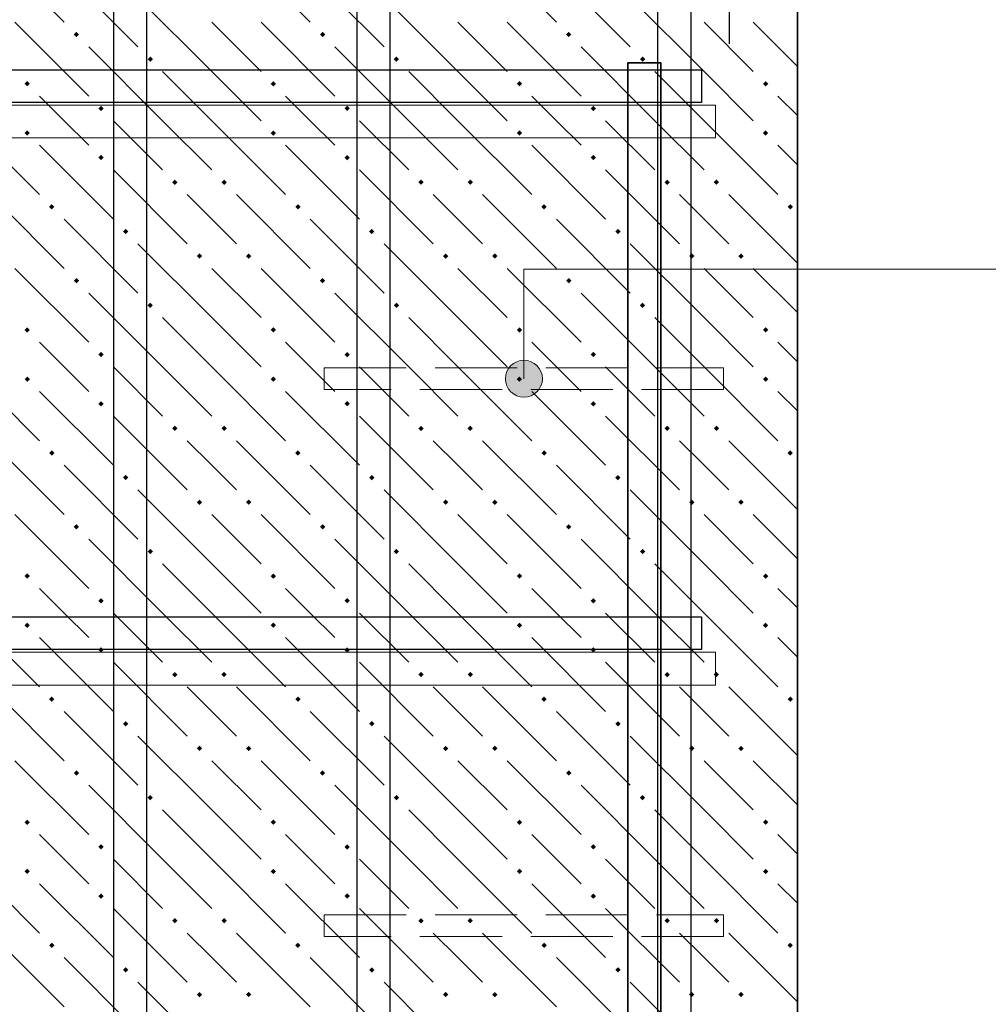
# Model space of a CAD drawing. Header units: millimetres. Extents: x 0 to 50400, y 0 to 35640.
# Tile 34 of 40: x 30764 to 33597, y 27609 to 30489. Entities that reach past the tile are written whole.
import ezdxf

# ---------------------------------------------------------------- set-up
doc = ezdxf.new("R2010")
doc.units = ezdxf.units.MM
doc.linetypes.add('______2', pattern=[324, 240, -84])
for name, color, linetype, lineweight in [('Standard', 7, 'Continuous', 25), ('ЖБ Перекрытие средний уровень', 7, 'Continuous', 35), ('Размерная линия_ общее', 7, 'Continuous', 13)]:
    doc.layers.add(name, color=color, linetype=linetype, lineweight=lineweight)
for name, color, linetype, lineweight, true_color in [('Обрамление Г-обр.', 7, 'Continuous', 25, 0x5f1e0f), ('Обрамление П-обр. равн.', 7, 'Continuous', 25, 0x5f1e0f), ('Поперечное армирование AW фон', 7, '______2', 13, 0xa0a0a0), ('Фоновоя арматура Х1', 7, 'Continuous', 18, 0x656565)]:
    doc.layers.add(name, color=color, linetype=linetype, lineweight=lineweight, true_color=true_color)

msp = doc.modelspace()

# ---------------------------------------------------------------- hatches: boundary and pattern name
at = {"layer": 'Standard', "linetype": 'Continuous', "lineweight": 13, "transparency": 33554687}
for points in [[(32211.5, 29485.2), (32265.5, 29485.2), (32238.5, 29492.8)], [(32184.5, 29438.8), (32292.5, 29438.8), (32285, 29465.8)], [(32184.5, 29438.8), (32285, 29465.8), (32192.1, 29465.8)], [(32192.1, 29465.8), (32285, 29465.8), (32265.5, 29485.2)], [(32192.1, 29465.8), (32265.5, 29485.2), (32211.5, 29485.2)], [(32192.1, 29411.8), (32292.5, 29438.8), (32184.5, 29438.8)], [(32192.1, 29411.8), (32285, 29411.8), (32292.5, 29438.8)], [(32211.5, 29392.3), (32285, 29411.8), (32192.1, 29411.8)], [(32211.5, 29392.3), (32265.5, 29392.3), (32285, 29411.8)], [(32265.5, 29392.3), (32211.5, 29392.3), (32238.5, 29384.8)]]:
    msp.add_hatch(color=7, dxfattribs=at).paths.add_polyline_path(points)
at = {"layer": 'ЖБ Перекрытие средний уровень', "linetype": 'Continuous', "lineweight": 18, "transparency": 33554687}
for points in [[(30921.7, 30445.4), (30929.5, 30453.2), (30937.3, 30445.4), (30929.5, 30437.6)], [(31641.7, 30445.4), (31649.5, 30453.2), (31657.3, 30445.4), (31649.5, 30437.6)], [(32361.7, 30445.4), (32369.5, 30453.2), (32377.3, 30445.4), (32369.5, 30437.6)], [(31137.7, 30373.4), (31145.5, 30381.2), (31153.3, 30373.4), (31145.5, 30365.6)], [(31857.7, 30373.4), (31865.5, 30381.2), (31873.3, 30373.4), (31865.5, 30365.6)], [(32577.7, 30373.4), (32585.5, 30381.2), (32593.3, 30373.4), (32585.5, 30365.6)], [(30777.7, 30301.4), (30785.5, 30309.2), (30793.3, 30301.4), (30785.5, 30293.6)], [(31497.7, 30301.4), (31505.5, 30309.2), (31513.3, 30301.4), (31505.5, 30293.6)], [(32217.7, 30301.4), (32225.5, 30309.2), (32233.3, 30301.4), (32225.5, 30293.6)], [(32937.7, 30301.4), (32945.5, 30309.2), (32953.3, 30301.4), (32945.5, 30293.6)], [(30993.7, 30229.4), (31001.5, 30237.2), (31009.3, 30229.4), (31001.5, 30221.6)], [(31713.7, 30229.4), (31721.5, 30237.2), (31729.3, 30229.4), (31721.5, 30221.6)], [(32433.7, 30229.4), (32441.5, 30237.2), (32449.3, 30229.4), (32441.5, 30221.6)], [(30777.7, 30157.4), (30785.5, 30165.2), (30793.3, 30157.4), (30785.5, 30149.6)], [(31497.7, 30157.4), (31505.5, 30165.2), (31513.3, 30157.4), (31505.5, 30149.6)], [(32217.7, 30157.4), (32225.5, 30165.2), (32233.3, 30157.4), (32225.5, 30149.6)], [(32937.7, 30157.4), (32945.5, 30165.2), (32953.3, 30157.4), (32945.5, 30149.6)], [(30993.7, 30085.4), (31001.5, 30093.2), (31009.3, 30085.4), (31001.5, 30077.6)], [(31713.7, 30085.4), (31721.5, 30093.2), (31729.3, 30085.4), (31721.5, 30077.6)], [(32433.7, 30085.4), (32441.5, 30093.2), (32449.3, 30085.4), (32441.5, 30077.6)], [(31209.7, 30013.4), (31217.5, 30021.2), (31225.3, 30013.4), (31217.5, 30005.6)], [(31353.7, 30013.4), (31361.5, 30021.2), (31369.3, 30013.4), (31361.5, 30005.6)], [(31929.7, 30013.4), (31937.5, 30021.2), (31945.3, 30013.4), (31937.5, 30005.6)], [(32073.7, 30013.4), (32081.5, 30021.2), (32089.3, 30013.4), (32081.5, 30005.6)], [(32649.7, 30013.4), (32657.5, 30021.2), (32665.3, 30013.4), (32657.5, 30005.6)], [(32793.7, 30013.4), (32801.5, 30021.2), (32809.3, 30013.4), (32801.5, 30005.6)], [(30849.7, 29941.4), (30857.5, 29949.2), (30865.3, 29941.4), (30857.5, 29933.6)], [(31569.7, 29941.4), (31577.5, 29949.2), (31585.3, 29941.4), (31577.5, 29933.6)], [(32289.7, 29941.4), (32297.5, 29949.2), (32305.3, 29941.4), (32297.5, 29933.6)], [(33009.7, 29941.4), (33017.5, 29949.2), (33025.3, 29941.4), (33017.5, 29933.6)], [(31065.7, 29869.4), (31073.5, 29877.2), (31081.3, 29869.4), (31073.5, 29861.6)], [(31785.7, 29869.4), (31793.5, 29877.2), (31801.3, 29869.4), (31793.5, 29861.6)], [(32505.7, 29869.4), (32513.5, 29877.2), (32521.3, 29869.4), (32513.5, 29861.6)], [(31281.7, 29797.4), (31289.5, 29805.2), (31297.3, 29797.4), (31289.5, 29789.6)], [(31425.7, 29797.4), (31433.5, 29805.2), (31441.3, 29797.4), (31433.5, 29789.6)], [(32001.7, 29797.4), (32009.5, 29805.2), (32017.3, 29797.4), (32009.5, 29789.6)], [(32145.7, 29797.4), (32153.5, 29805.2), (32161.3, 29797.4), (32153.5, 29789.6)], [(32721.7, 29797.4), (32729.5, 29805.2), (32737.3, 29797.4), (32729.5, 29789.6)], [(32865.7, 29797.4), (32873.5, 29805.2), (32881.3, 29797.4), (32873.5, 29789.6)], [(30921.7, 29725.4), (30929.5, 29733.2), (30937.3, 29725.4), (30929.5, 29717.6)], [(31641.7, 29725.4), (31649.5, 29733.2), (31657.3, 29725.4), (31649.5, 29717.6)], [(32361.7, 29725.4), (32369.5, 29733.2), (32377.3, 29725.4), (32369.5, 29717.6)], [(31137.7, 29653.4), (31145.5, 29661.2), (31153.3, 29653.4), (31145.5, 29645.6)], [(31857.7, 29653.4), (31865.5, 29661.2), (31873.3, 29653.4), (31865.5, 29645.6)], [(32577.7, 29653.4), (32585.5, 29661.2), (32593.3, 29653.4), (32585.5, 29645.6)], [(30777.7, 29581.4), (30785.5, 29589.2), (30793.3, 29581.4), (30785.5, 29573.6)], [(31497.7, 29581.4), (31505.5, 29589.2), (31513.3, 29581.4), (31505.5, 29573.6)], [(32217.7, 29581.4), (32225.5, 29589.2), (32233.3, 29581.4), (32225.5, 29573.6)], [(32937.7, 29581.4), (32945.5, 29589.2), (32953.3, 29581.4), (32945.5, 29573.6)], [(30993.7, 29509.4), (31001.5, 29517.2), (31009.3, 29509.4), (31001.5, 29501.6)], [(31713.7, 29509.4), (31721.5, 29517.2), (31729.3, 29509.4), (31721.5, 29501.6)], [(32433.7, 29509.4), (32441.5, 29517.2), (32449.3, 29509.4), (32441.5, 29501.6)], [(30777.7, 29437.4), (30785.5, 29445.2), (30793.3, 29437.4), (30785.5, 29429.6)], [(31497.7, 29437.4), (31505.5, 29445.2), (31513.3, 29437.4), (31505.5, 29429.6)], [(32217.7, 29437.4), (32225.5, 29445.2), (32233.3, 29437.4), (32225.5, 29429.6)], [(32937.7, 29437.4), (32945.5, 29445.2), (32953.3, 29437.4), (32945.5, 29429.6)], [(30993.7, 29365.4), (31001.5, 29373.2), (31009.3, 29365.4), (31001.5, 29357.6)], [(31713.7, 29365.4), (31721.5, 29373.2), (31729.3, 29365.4), (31721.5, 29357.6)], [(32433.7, 29365.4), (32441.5, 29373.2), (32449.3, 29365.4), (32441.5, 29357.6)], [(31209.7, 29293.4), (31217.5, 29301.2), (31225.3, 29293.4), (31217.5, 29285.6)], [(31353.7, 29293.4), (31361.5, 29301.2), (31369.3, 29293.4), (31361.5, 29285.6)], [(31929.7, 29293.4), (31937.5, 29301.2), (31945.3, 29293.4), (31937.5, 29285.6)], [(32073.7, 29293.4), (32081.5, 29301.2), (32089.3, 29293.4), (32081.5, 29285.6)], [(32649.7, 29293.4), (32657.5, 29301.2), (32665.3, 29293.4), (32657.5, 29285.6)], [(32793.7, 29293.4), (32801.5, 29301.2), (32809.3, 29293.4), (32801.5, 29285.6)], [(30849.7, 29221.4), (30857.5, 29229.2), (30865.3, 29221.4), (30857.5, 29213.6)], [(31569.7, 29221.4), (31577.5, 29229.2), (31585.3, 29221.4), (31577.5, 29213.6)], [(32289.7, 29221.4), (32297.5, 29229.2), (32305.3, 29221.4), (32297.5, 29213.6)], [(33009.7, 29221.4), (33017.5, 29229.2), (33025.3, 29221.4), (33017.5, 29213.6)], [(31065.7, 29149.4), (31073.5, 29157.2), (31081.3, 29149.4), (31073.5, 29141.6)], [(31785.7, 29149.4), (31793.5, 29157.2), (31801.3, 29149.4), (31793.5, 29141.6)], [(32505.7, 29149.4), (32513.5, 29157.2), (32521.3, 29149.4), (32513.5, 29141.6)], [(31281.7, 29077.4), (31289.5, 29085.2), (31297.3, 29077.4), (31289.5, 29069.6)], [(31425.7, 29077.4), (31433.5, 29085.2), (31441.3, 29077.4), (31433.5, 29069.6)], [(32001.7, 29077.4), (32009.5, 29085.2), (32017.3, 29077.4), (32009.5, 29069.6)], [(32145.7, 29077.4), (32153.5, 29085.2), (32161.3, 29077.4), (32153.5, 29069.6)], [(32721.7, 29077.4), (32729.5, 29085.2), (32737.3, 29077.4), (32729.5, 29069.6)], [(32865.7, 29077.4), (32873.5, 29085.2), (32881.3, 29077.4), (32873.5, 29069.6)], [(30921.7, 29005.4), (30929.5, 29013.2), (30937.3, 29005.4), (30929.5, 28997.6)], [(31641.7, 29005.4), (31649.5, 29013.2), (31657.3, 29005.4), (31649.5, 28997.6)], [(32361.7, 29005.4), (32369.5, 29013.2), (32377.3, 29005.4), (32369.5, 28997.6)], [(31137.7, 28933.4), (31145.5, 28941.2), (31153.3, 28933.4), (31145.5, 28925.6)], [(31857.7, 28933.4), (31865.5, 28941.2), (31873.3, 28933.4), (31865.5, 28925.6)], [(32577.7, 28933.4), (32585.5, 28941.2), (32593.3, 28933.4), (32585.5, 28925.6)], [(30777.7, 28861.4), (30785.5, 28869.2), (30793.3, 28861.4), (30785.5, 28853.6)], [(31497.7, 28861.4), (31505.5, 28869.2), (31513.3, 28861.4), (31505.5, 28853.6)], [(32217.7, 28861.4), (32225.5, 28869.2), (32233.3, 28861.4), (32225.5, 28853.6)], [(32937.7, 28861.4), (32945.5, 28869.2), (32953.3, 28861.4), (32945.5, 28853.6)], [(30993.7, 28789.4), (31001.5, 28797.2), (31009.3, 28789.4), (31001.5, 28781.6)], [(31713.7, 28789.4), (31721.5, 28797.2), (31729.3, 28789.4), (31721.5, 28781.6)], [(32433.7, 28789.4), (32441.5, 28797.2), (32449.3, 28789.4), (32441.5, 28781.6)], [(30777.7, 28717.4), (30785.5, 28725.2), (30793.3, 28717.4), (30785.5, 28709.6)], [(31497.7, 28717.4), (31505.5, 28725.2), (31513.3, 28717.4), (31505.5, 28709.6)], [(32217.7, 28717.4), (32225.5, 28725.2), (32233.3, 28717.4), (32225.5, 28709.6)], [(32937.7, 28717.4), (32945.5, 28725.2), (32953.3, 28717.4), (32945.5, 28709.6)], [(30993.7, 28645.4), (31001.5, 28653.2), (31009.3, 28645.4), (31001.5, 28637.6)], [(31713.7, 28645.4), (31721.5, 28653.2), (31729.3, 28645.4), (31721.5, 28637.6)], [(32433.7, 28645.4), (32441.5, 28653.2), (32449.3, 28645.4), (32441.5, 28637.6)], [(31209.7, 28573.4), (31217.5, 28581.2), (31225.3, 28573.4), (31217.5, 28565.6)], [(31353.7, 28573.4), (31361.5, 28581.2), (31369.3, 28573.4), (31361.5, 28565.6)], [(31929.7, 28573.4), (31937.5, 28581.2), (31945.3, 28573.4), (31937.5, 28565.6)], [(32073.7, 28573.4), (32081.5, 28581.2), (32089.3, 28573.4), (32081.5, 28565.6)], [(32649.7, 28573.4), (32657.5, 28581.2), (32665.3, 28573.4), (32657.5, 28565.6)], [(32793.7, 28573.4), (32801.5, 28581.2), (32809.3, 28573.4), (32801.5, 28565.6)], [(30849.7, 28501.4), (30857.5, 28509.2), (30865.3, 28501.4), (30857.5, 28493.6)], [(31569.7, 28501.4), (31577.5, 28509.2), (31585.3, 28501.4), (31577.5, 28493.6)], [(32289.7, 28501.4), (32297.5, 28509.2), (32305.3, 28501.4), (32297.5, 28493.6)], [(33009.7, 28501.4), (33017.5, 28509.2), (33025.3, 28501.4), (33017.5, 28493.6)], [(31065.7, 28429.4), (31073.5, 28437.2), (31081.3, 28429.4), (31073.5, 28421.6)], [(31785.7, 28429.4), (31793.5, 28437.2), (31801.3, 28429.4), (31793.5, 28421.6)], [(32505.7, 28429.4), (32513.5, 28437.2), (32521.3, 28429.4), (32513.5, 28421.6)], [(31281.7, 28357.4), (31289.5, 28365.2), (31297.3, 28357.4), (31289.5, 28349.6)], [(31425.7, 28357.4), (31433.5, 28365.2), (31441.3, 28357.4), (31433.5, 28349.6)], [(32001.7, 28357.4), (32009.5, 28365.2), (32017.3, 28357.4), (32009.5, 28349.6)], [(32145.7, 28357.4), (32153.5, 28365.2), (32161.3, 28357.4), (32153.5, 28349.6)], [(32721.7, 28357.4), (32729.5, 28365.2), (32737.3, 28357.4), (32729.5, 28349.6)], [(32865.7, 28357.4), (32873.5, 28365.2), (32881.3, 28357.4), (32873.5, 28349.6)], [(30921.7, 28285.4), (30929.5, 28293.2), (30937.3, 28285.4), (30929.5, 28277.6)], [(31641.7, 28285.4), (31649.5, 28293.2), (31657.3, 28285.4), (31649.5, 28277.6)], [(32361.7, 28285.4), (32369.5, 28293.2), (32377.3, 28285.4), (32369.5, 28277.6)], [(31137.7, 28213.4), (31145.5, 28221.2), (31153.3, 28213.4), (31145.5, 28205.6)], [(31857.7, 28213.4), (31865.5, 28221.2), (31873.3, 28213.4), (31865.5, 28205.6)], [(32577.7, 28213.4), (32585.5, 28221.2), (32593.3, 28213.4), (32585.5, 28205.6)], [(30777.7, 28141.4), (30785.5, 28149.2), (30793.3, 28141.4), (30785.5, 28133.6)], [(31497.7, 28141.4), (31505.5, 28149.2), (31513.3, 28141.4), (31505.5, 28133.6)], [(32217.7, 28141.4), (32225.5, 28149.2), (32233.3, 28141.4), (32225.5, 28133.6)], [(32937.7, 28141.4), (32945.5, 28149.2), (32953.3, 28141.4), (32945.5, 28133.6)], [(30993.7, 28069.4), (31001.5, 28077.2), (31009.3, 28069.4), (31001.5, 28061.6)], [(31713.7, 28069.4), (31721.5, 28077.2), (31729.3, 28069.4), (31721.5, 28061.6)], [(32433.7, 28069.4), (32441.5, 28077.2), (32449.3, 28069.4), (32441.5, 28061.6)], [(30777.7, 27997.4), (30785.5, 28005.2), (30793.3, 27997.4), (30785.5, 27989.6)], [(31497.7, 27997.4), (31505.5, 28005.2), (31513.3, 27997.4), (31505.5, 27989.6)], [(32217.7, 27997.4), (32225.5, 28005.2), (32233.3, 27997.4), (32225.5, 27989.6)], [(32937.7, 27997.4), (32945.5, 28005.2), (32953.3, 27997.4), (32945.5, 27989.6)], [(30993.7, 27925.4), (31001.5, 27933.2), (31009.3, 27925.4), (31001.5, 27917.6)], [(31713.7, 27925.4), (31721.5, 27933.2), (31729.3, 27925.4), (31721.5, 27917.6)], [(32433.7, 27925.4), (32441.5, 27933.2), (32449.3, 27925.4), (32441.5, 27917.6)], [(31209.7, 27853.4), (31217.5, 27861.2), (31225.3, 27853.4), (31217.5, 27845.6)], [(31353.7, 27853.4), (31361.5, 27861.2), (31369.3, 27853.4), (31361.5, 27845.6)], [(31929.7, 27853.4), (31937.5, 27861.2), (31945.3, 27853.4), (31937.5, 27845.6)], [(32073.7, 27853.4), (32081.5, 27861.2), (32089.3, 27853.4), (32081.5, 27845.6)], [(32649.7, 27853.4), (32657.5, 27861.2), (32665.3, 27853.4), (32657.5, 27845.6)], [(32793.7, 27853.4), (32801.5, 27861.2), (32809.3, 27853.4), (32801.5, 27845.6)], [(30849.7, 27781.4), (30857.5, 27789.2), (30865.3, 27781.4), (30857.5, 27773.6)], [(31569.7, 27781.4), (31577.5, 27789.2), (31585.3, 27781.4), (31577.5, 27773.6)], [(32289.7, 27781.4), (32297.5, 27789.2), (32305.3, 27781.4), (32297.5, 27773.6)], [(33009.7, 27781.4), (33017.5, 27789.2), (33025.3, 27781.4), (33017.5, 27773.6)], [(31065.7, 27709.4), (31073.5, 27717.2), (31081.3, 27709.4), (31073.5, 27701.6)], [(31785.7, 27709.4), (31793.5, 27717.2), (31801.3, 27709.4), (31793.5, 27701.6)], [(32505.7, 27709.4), (32513.5, 27717.2), (32521.3, 27709.4), (32513.5, 27701.6)], [(31281.7, 27637.4), (31289.5, 27645.2), (31297.3, 27637.4), (31289.5, 27629.6)], [(31425.7, 27637.4), (31433.5, 27645.2), (31441.3, 27637.4), (31433.5, 27629.6)], [(32001.7, 27637.4), (32009.5, 27645.2), (32017.3, 27637.4), (32009.5, 27629.6)], [(32145.7, 27637.4), (32153.5, 27645.2), (32161.3, 27637.4), (32153.5, 27629.6)], [(32721.7, 27637.4), (32729.5, 27645.2), (32737.3, 27637.4), (32729.5, 27629.6)], [(32865.7, 27637.4), (32873.5, 27645.2), (32881.3, 27637.4), (32873.5, 27629.6)]]:
    msp.add_hatch(color=7, dxfattribs=at).paths.add_polyline_path(points, flags=16)

# ---------------------------------------------------------------- linework, layer by layer
at = {"layer": 'Standard', "color": 7, "linetype": 'Continuous', "lineweight": 13, "transparency": 33554687}
for p, q in [((32238.5, 29492.8), (32238.5, 29492.8)), ((32184.5, 29438.8), (32184.5, 29438.8)), ((32292.5, 29438.8), (32292.5, 29438.8)), ((32238.5, 29384.8), (32238.5, 29384.8))]:
    msp.add_line(p, q, dxfattribs=at)
msp.add_lwpolyline([(32238.5, 29438.8), (32238.5, 29758.8), (36398.5, 29758.8)], dxfattribs=at)
msp.add_circle((32238.5, 29438.8), 54, dxfattribs=at)
at = {"layer": 'ЖБ Перекрытие средний уровень', "color": 7, "linetype": 'Continuous', "lineweight": 35, "transparency": 33554687}
msp.add_line((33038.5, 25102.8), (33038.5, 32241.3), dxfattribs=at)
at = {"layer": 'ЖБ Перекрытие средний уровень', "color": 9, "linetype": 'Continuous', "lineweight": 18, "true_color": 0xc7c7c7, "transparency": 33554687}
for p, q in [((30677.5, 30697.4), (30893.5, 30481.4)), ((31397.5, 30697.4), (31613.5, 30481.4)), ((32117.5, 30697.4), (32333.5, 30481.4)), ((30893.5, 30625.4), (31109.5, 30409.4)), ((31613.5, 30625.4), (31829.5, 30409.4)), ((32333.5, 30625.4), (32549.5, 30409.4)), ((31325.5, 30337.4), (31109.5, 30553.4)), ((32045.5, 30337.4), (31829.5, 30553.4)), ((32765.5, 30337.4), (32549.5, 30553.4)), ((30749.5, 30481.4), (30965.5, 30265.4)), ((31325.5, 30481.4), (31469.5, 30337.4)), ((31469.5, 30481.4), (31685.5, 30265.4)), ((32045.5, 30481.4), (32189.5, 30337.4)), ((32189.5, 30481.4), (32405.5, 30265.4)), ((32765.5, 30481.4), (32909.5, 30337.4)), ((32909.5, 30481.4), (33038.5, 30352.3)), ((31181.5, 30193.4), (30965.5, 30409.4)), ((31901.5, 30193.4), (31685.5, 30409.4)), ((32621.5, 30193.4), (32405.5, 30409.4)), ((31181.5, 30337.4), (31325.5, 30193.4)), ((31325.5, 30337.4), (31469.5, 30193.4)), ((31901.5, 30337.4), (32045.5, 30193.4)), ((32045.5, 30337.4), (32189.5, 30193.4)), ((32621.5, 30337.4), (32765.5, 30193.4)), ((32765.5, 30337.4), (32909.5, 30193.4)), ((30893.5, 30193.4), (30821.5, 30265.4)), ((31613.5, 30193.4), (31541.5, 30265.4)), ((32333.5, 30193.4), (32261.5, 30265.4)), ((33038.5, 30208.3), (32981.5, 30265.4)), ((30605.5, 30193.4), (30821.5, 29977.4)), ((30965.5, 30121.4), (30893.5, 30193.4)), ((31037.5, 30193.4), (31181.5, 30049.4)), ((31181.5, 30193.4), (31325.5, 30049.4)), ((31325.5, 30193.4), (31541.5, 29977.4)), ((31685.5, 30121.4), (31613.5, 30193.4)), ((31757.5, 30193.4), (31901.5, 30049.4)), ((31901.5, 30193.4), (32045.5, 30049.4)), ((32045.5, 30193.4), (32261.5, 29977.4)), ((32405.5, 30121.4), (32333.5, 30193.4)), ((32477.5, 30193.4), (32621.5, 30049.4)), ((32621.5, 30193.4), (32765.5, 30049.4)), ((32765.5, 30193.4), (32981.5, 29977.4)), ((30821.5, 30121.4), (31037.5, 29905.4)), ((31541.5, 30121.4), (31757.5, 29905.4)), ((32261.5, 30121.4), (32477.5, 29905.4)), ((32981.5, 30121.4), (33038.5, 30064.3)), ((31037.5, 30049.4), (31253.5, 29833.4)), ((31757.5, 30049.4), (31973.5, 29833.4)), ((32477.5, 30049.4), (32693.5, 29833.4)), ((30677.5, 29977.4), (30893.5, 29761.4)), ((31325.5, 29905.4), (31253.5, 29977.4)), ((31397.5, 29977.4), (31613.5, 29761.4)), ((32045.5, 29905.4), (31973.5, 29977.4)), ((32117.5, 29977.4), (32333.5, 29761.4)), ((32765.5, 29905.4), (32693.5, 29977.4)), ((32837.5, 29977.4), (33038.5, 29776.3)), ((30893.5, 29905.4), (31109.5, 29689.4)), ((31397.5, 29833.4), (31325.5, 29905.4)), ((31613.5, 29905.4), (31829.5, 29689.4)), ((32117.5, 29833.4), (32045.5, 29905.4)), ((32333.5, 29905.4), (32549.5, 29689.4)), ((32837.5, 29833.4), (32765.5, 29905.4)), ((31325.5, 29617.4), (31109.5, 29833.4)), ((32045.5, 29617.4), (31829.5, 29833.4)), ((32765.5, 29617.4), (32549.5, 29833.4)), ((30749.5, 29761.4), (30965.5, 29545.4)), ((31325.5, 29761.4), (31469.5, 29617.4)), ((31469.5, 29761.4), (31685.5, 29545.4)), ((32045.5, 29761.4), (32189.5, 29617.4)), ((32189.5, 29761.4), (32405.5, 29545.4)), ((32765.5, 29761.4), (32909.5, 29617.4)), ((32909.5, 29761.4), (33038.5, 29632.3)), ((31181.5, 29473.4), (30965.5, 29689.4)), ((31901.5, 29473.4), (31685.5, 29689.4)), ((32621.5, 29473.4), (32405.5, 29689.4)), ((31181.5, 29617.4), (31325.5, 29473.4)), ((31325.5, 29617.4), (31469.5, 29473.4)), ((31901.5, 29617.4), (32045.5, 29473.4)), ((32045.5, 29617.4), (32189.5, 29473.4)), ((32621.5, 29617.4), (32765.5, 29473.4)), ((32765.5, 29617.4), (32909.5, 29473.4)), ((30893.5, 29473.4), (30821.5, 29545.4)), ((31613.5, 29473.4), (31541.5, 29545.4)), ((32333.5, 29473.4), (32261.5, 29545.4)), ((33038.5, 29488.3), (32981.5, 29545.4)), ((30605.5, 29473.4), (30821.5, 29257.4)), ((30965.5, 29401.4), (30893.5, 29473.4)), ((31037.5, 29473.4), (31181.5, 29329.4)), ((31181.5, 29473.4), (31325.5, 29329.4)), ((31325.5, 29473.4), (31541.5, 29257.4)), ((31685.5, 29401.4), (31613.5, 29473.4)), ((31757.5, 29473.4), (31901.5, 29329.4)), ((31901.5, 29473.4), (32045.5, 29329.4)), ((32045.5, 29473.4), (32261.5, 29257.4)), ((32405.5, 29401.4), (32333.5, 29473.4)), ((32477.5, 29473.4), (32621.5, 29329.4)), ((32621.5, 29473.4), (32765.5, 29329.4)), ((32765.5, 29473.4), (32981.5, 29257.4)), ((30821.5, 29401.4), (31037.5, 29185.4)), ((31541.5, 29401.4), (31757.5, 29185.4)), ((32261.5, 29401.4), (32477.5, 29185.4)), ((32981.5, 29401.4), (33038.5, 29344.3)), ((31037.5, 29329.4), (31253.5, 29113.4)), ((31757.5, 29329.4), (31973.5, 29113.4)), ((32477.5, 29329.4), (32693.5, 29113.4)), ((30677.5, 29257.4), (30893.5, 29041.4)), ((31325.5, 29185.4), (31253.5, 29257.4)), ((31397.5, 29257.4), (31613.5, 29041.4)), ((32045.5, 29185.4), (31973.5, 29257.4)), ((32117.5, 29257.4), (32333.5, 29041.4)), ((32765.5, 29185.4), (32693.5, 29257.4)), ((32837.5, 29257.4), (33038.5, 29056.3)), ((30893.5, 29185.4), (31109.5, 28969.4)), ((31397.5, 29113.4), (31325.5, 29185.4)), ((31613.5, 29185.4), (31829.5, 28969.4)), ((32117.5, 29113.4), (32045.5, 29185.4)), ((32333.5, 29185.4), (32549.5, 28969.4)), ((32837.5, 29113.4), (32765.5, 29185.4)), ((31325.5, 28897.4), (31109.5, 29113.4)), ((32045.5, 28897.4), (31829.5, 29113.4)), ((32765.5, 28897.4), (32549.5, 29113.4)), ((30749.5, 29041.4), (30965.5, 28825.4)), ((31325.5, 29041.4), (31469.5, 28897.4)), ((31469.5, 29041.4), (31685.5, 28825.4)), ((32045.5, 29041.4), (32189.5, 28897.4)), ((32189.5, 29041.4), (32405.5, 28825.4)), ((32765.5, 29041.4), (32909.5, 28897.4)), ((32909.5, 29041.4), (33038.5, 28912.3)), ((31181.5, 28753.4), (30965.5, 28969.4)), ((31901.5, 28753.4), (31685.5, 28969.4)), ((32621.5, 28753.4), (32405.5, 28969.4)), ((31181.5, 28897.4), (31325.5, 28753.4)), ((31325.5, 28897.4), (31469.5, 28753.4)), ((31901.5, 28897.4), (32045.5, 28753.4)), ((32045.5, 28897.4), (32189.5, 28753.4)), ((32621.5, 28897.4), (32765.5, 28753.4)), ((32765.5, 28897.4), (32909.5, 28753.4)), ((30893.5, 28753.4), (30821.5, 28825.4)), ((31613.5, 28753.4), (31541.5, 28825.4)), ((32333.5, 28753.4), (32261.5, 28825.4)), ((33038.5, 28768.3), (32981.5, 28825.4)), ((30605.5, 28753.4), (30821.5, 28537.4)), ((30965.5, 28681.4), (30893.5, 28753.4)), ((31037.5, 28753.4), (31181.5, 28609.4)), ((31181.5, 28753.4), (31325.5, 28609.4)), ((31325.5, 28753.4), (31541.5, 28537.4)), ((31685.5, 28681.4), (31613.5, 28753.4)), ((31757.5, 28753.4), (31901.5, 28609.4)), ((31901.5, 28753.4), (32045.5, 28609.4)), ((32045.5, 28753.4), (32261.5, 28537.4)), ((32405.5, 28681.4), (32333.5, 28753.4)), ((32477.5, 28753.4), (32621.5, 28609.4)), ((32621.5, 28753.4), (32765.5, 28609.4)), ((32765.5, 28753.4), (32981.5, 28537.4)), ((30821.5, 28681.4), (31037.5, 28465.4)), ((31541.5, 28681.4), (31757.5, 28465.4)), ((32261.5, 28681.4), (32477.5, 28465.4)), ((32981.5, 28681.4), (33038.5, 28624.3)), ((31037.5, 28609.4), (31253.5, 28393.4)), ((31757.5, 28609.4), (31973.5, 28393.4)), ((32477.5, 28609.4), (32693.5, 28393.4)), ((30677.5, 28537.4), (30893.5, 28321.4)), ((31325.5, 28465.4), (31253.5, 28537.4)), ((31397.5, 28537.4), (31613.5, 28321.4)), ((32045.5, 28465.4), (31973.5, 28537.4)), ((32117.5, 28537.4), (32333.5, 28321.4)), ((32765.5, 28465.4), (32693.5, 28537.4)), ((32837.5, 28537.4), (33038.5, 28336.3)), ((30893.5, 28465.4), (31109.5, 28249.4)), ((31397.5, 28393.4), (31325.5, 28465.4)), ((31613.5, 28465.4), (31829.5, 28249.4)), ((32117.5, 28393.4), (32045.5, 28465.4)), ((32333.5, 28465.4), (32549.5, 28249.4)), ((32837.5, 28393.4), (32765.5, 28465.4)), ((31325.5, 28177.4), (31109.5, 28393.4)), ((32045.5, 28177.4), (31829.5, 28393.4)), ((32765.5, 28177.4), (32549.5, 28393.4)), ((30749.5, 28321.4), (30965.5, 28105.4)), ((31325.5, 28321.4), (31469.5, 28177.4)), ((31469.5, 28321.4), (31685.5, 28105.4)), ((32045.5, 28321.4), (32189.5, 28177.4)), ((32189.5, 28321.4), (32405.5, 28105.4)), ((32765.5, 28321.4), (32909.5, 28177.4)), ((32909.5, 28321.4), (33038.5, 28192.3)), ((31181.5, 28033.4), (30965.5, 28249.4)), ((31901.5, 28033.4), (31685.5, 28249.4)), ((32621.5, 28033.4), (32405.5, 28249.4)), ((31181.5, 28177.4), (31325.5, 28033.4)), ((31325.5, 28177.4), (31469.5, 28033.4)), ((31901.5, 28177.4), (32045.5, 28033.4)), ((32045.5, 28177.4), (32189.5, 28033.4)), ((32621.5, 28177.4), (32765.5, 28033.4)), ((32765.5, 28177.4), (32909.5, 28033.4)), ((30893.5, 28033.4), (30821.5, 28105.4)), ((31613.5, 28033.4), (31541.5, 28105.4)), ((32333.5, 28033.4), (32261.5, 28105.4)), ((33038.5, 28048.3), (32981.5, 28105.4)), ((30605.5, 28033.4), (30821.5, 27817.4)), ((30965.5, 27961.4), (30893.5, 28033.4)), ((31037.5, 28033.4), (31181.5, 27889.4)), ((31181.5, 28033.4), (31325.5, 27889.4)), ((31325.5, 28033.4), (31541.5, 27817.4)), ((31685.5, 27961.4), (31613.5, 28033.4)), ((31757.5, 28033.4), (31901.5, 27889.4)), ((31901.5, 28033.4), (32045.5, 27889.4)), ((32045.5, 28033.4), (32261.5, 27817.4)), ((32405.5, 27961.4), (32333.5, 28033.4)), ((32477.5, 28033.4), (32621.5, 27889.4)), ((32621.5, 28033.4), (32765.5, 27889.4)), ((32765.5, 28033.4), (32981.5, 27817.4)), ((30821.5, 27961.4), (31037.5, 27745.4)), ((31541.5, 27961.4), (31757.5, 27745.4)), ((32261.5, 27961.4), (32477.5, 27745.4)), ((32981.5, 27961.4), (33038.5, 27904.3)), ((31037.5, 27889.4), (31253.5, 27673.4)), ((31757.5, 27889.4), (31973.5, 27673.4)), ((32477.5, 27889.4), (32693.5, 27673.4)), ((30677.5, 27817.4), (30893.5, 27601.4)), ((31325.5, 27745.4), (31253.5, 27817.4)), ((31397.5, 27817.4), (31613.5, 27601.4)), ((32045.5, 27745.4), (31973.5, 27817.4)), ((32117.5, 27817.4), (32333.5, 27601.4)), ((32765.5, 27745.4), (32693.5, 27817.4)), ((32837.5, 27817.4), (33038.5, 27616.3)), ((30893.5, 27745.4), (31109.5, 27529.4)), ((31397.5, 27673.4), (31325.5, 27745.4)), ((31613.5, 27745.4), (31829.5, 27529.4)), ((32117.5, 27673.4), (32045.5, 27745.4)), ((32333.5, 27745.4), (32549.5, 27529.4)), ((32837.5, 27673.4), (32765.5, 27745.4)), ((31325.5, 27457.4), (31109.5, 27673.4)), ((32045.5, 27457.4), (31829.5, 27673.4)), ((32765.5, 27457.4), (32549.5, 27673.4))]:
    msp.add_line(p, q, dxfattribs=at)
at = {"layer": 'Обрамление Г-обр.', "color": 7, "linetype": 'Continuous', "lineweight": 35, "transparency": 33554687}
for points in [[(27742.5, 25563), (32542.5, 25563), (32542.5, 30363), (32638.5, 30363), (32638.5, 25467), (27742.5, 25467), (27742.5, 25563)], [(27742.5, 25562.5), (32542.5, 25562.5), (32542.5, 30362.5), (32638.5, 30362.5), (32638.5, 25466.6), (27742.5, 25466.6), (27742.5, 25562.5)]]:
    msp.add_lwpolyline(points, dxfattribs=at)
at = {"layer": 'Обрамление П-обр. равн.', "color": 38, "linetype": 'Continuous', "lineweight": 25, "true_color": 0x5f1e0f, "transparency": 33554687}
for points in [[(31038.5, 25302.8), (31038.5, 32289.3), (31134.5, 32289.3), (31134.5, 25302.8), (31038.5, 25302.8)], [(31750.5, 25302.8), (31750.5, 32289.3), (31846.5, 32289.3), (31846.5, 25302.8), (31750.5, 25302.8)], [(32630.5, 25302.8), (32630.5, 32289.3), (32726.5, 32289.3), (32726.5, 25302.8), (32630.5, 25302.8)], [(32758.1, 30246.4), (27862.1, 30246.4), (27862.1, 30342.4), (32758.1, 30342.4), (32758.1, 30246.4)], [(32758.1, 28646.4), (27862.1, 28646.4), (27862.1, 28742.4), (32758.1, 28742.4), (32758.1, 28646.4)]]:
    msp.add_lwpolyline(points, dxfattribs=at)
at = {"layer": 'Поперечное армирование AW фон', "color": 253, "linetype": '______2', "lineweight": 13, "true_color": 0xa0a0a0, "transparency": 33554687}
for points in [[(31654.5, 29470.8), (32822.5, 29470.8), (32822.5, 29406.8), (31654.5, 29406.8), (31654.5, 29470.8)], [(31654.5, 27870.8), (32822.5, 27870.8), (32822.5, 27806.8), (31654.5, 27806.8), (31654.5, 27870.8)]]:
    msp.add_lwpolyline(points, dxfattribs=at)
at = {"layer": 'Размерная линия_ общее', "color": 251, "linetype": 'Continuous', "lineweight": -3, "true_color": 0x656565, "transparency": 33554687}
msp.add_line((32838.5, 30790.1), (32838.5, 30418.4), dxfattribs=at)
at = {"layer": 'Фоновоя арматура Х1', "color": 251, "linetype": 'Continuous', "lineweight": 18, "true_color": 0x656565, "transparency": 33554687}
for points in [[(27030.5, 30238.8), (32798.5, 30238.8), (32798.5, 30142.8), (27030.5, 30142.8), (27030.5, 30238.8)], [(27030.5, 30238.8), (32798.5, 30238.8), (32798.5, 30142.8), (27030.5, 30142.8), (27030.5, 30238.8)], [(27030.5, 28638.8), (32798.5, 28638.8), (32798.5, 28542.8), (27030.5, 28542.8), (27030.5, 28638.8)], [(27030.5, 28638.8), (32798.5, 28638.8), (32798.5, 28542.8), (27030.5, 28542.8), (27030.5, 28638.8)]]:
    msp.add_lwpolyline(points, dxfattribs=at)

doc.saveas('drawing.dxf')
